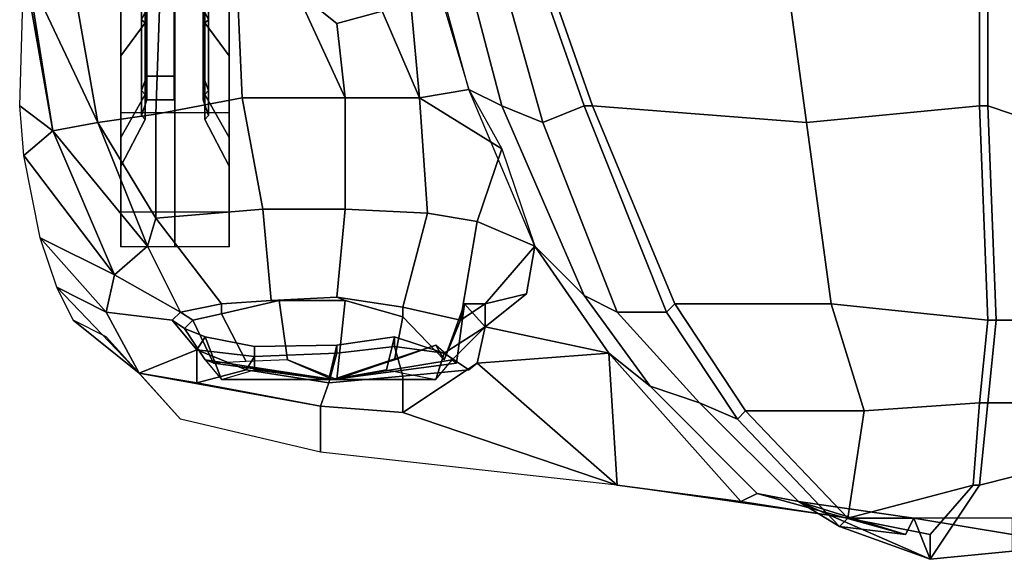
# Model space of a CAD drawing. Header units: inches. Extents: x -65076 to -46572, y -27630 to -20330.
# Tile 1 of 19: x -56010 to -54989, y -27029 to -26469. Entities that reach past the tile are written whole.
import ezdxf

# ---------------------------------------------------------------- set-up
doc = ezdxf.new("R2010")
doc.units = ezdxf.units.IN
doc.header["$MEASUREMENT"] = 0
doc.linetypes.add('ACAD_ISO07W100', pattern=[3, 0, -3])
doc.layers.get('0').update_dxf_attribs({"true_color": 0xc2ced6})
doc.layers.add('VOITURE', color=174, linetype='Continuous')

# ---------------------------------------------------------------- blocks, each defined once
blk = doc.blocks.new('F6')
at = {"linetype": 'Continuous'}
for points in [[(-24.606, -17.388, -19.474), (-24.617, -20.842, -16.019), (-24.617, -22.888, -19.081), (-24.606, -18.375, -20.95)], [(-24.606, -18.375, -24.435), (-24.617, -22.888, -26.304), (-24.617, -20.842, -29.366), (-24.606, -17.388, -25.911)], [(-25.454, -17.78, -13.973), (-25.61, -17.961, -13.538), (-25.61, -21.175, -15.686), (-25.454, -20.842, -16.019)], [(-23.583, -17.961, -13.538), (-23.739, -17.78, -13.973), (-23.739, -20.842, -16.019), (-23.583, -21.175, -15.686)], [(-25.61, -17.961, -13.538), (-25.504, -18.01, -13.42), (-25.504, -21.266, -15.596), (-25.61, -21.175, -15.686)], [(-25.61, -21.175, -29.699), (-25.504, -21.266, -29.789), (-25.504, -18.01, -31.965), (-25.61, -17.961, -31.847)], [(-23.689, -18.01, -13.42), (-23.583, -17.961, -13.538), (-23.583, -21.175, -15.686), (-23.689, -21.266, -15.596)], [(-23.689, -21.266, -29.789), (-23.583, -21.175, -29.699), (-23.583, -17.961, -31.847), (-23.689, -18.01, -31.965)], [(-14.681, -23.792, -4.192), (-15.681, -23.292, -5.192), (-17.056, -18.292, -3.817), (-16.181, -18.042, -1.442)], [(-13.431, -24.292, -3.192), (-14.681, -23.792, -4.192), (-16.181, -18.042, -1.442), (-15.181, -18.042, -0.692)], [(-13.431, -24.292, -3.192), (-15.181, -18.042, -0.692), (-13.931, -18.792, -0.192), (-12.181, -23.792, -2.942)], [(-24.606, -18.375, -20.95), (-24.617, -22.888, -19.081), (-24.617, -23.606, -22.692), (-24.606, -18.721, -22.692)], [(-24.606, -18.721, -22.692), (-24.617, -23.606, -22.692), (-24.617, -22.888, -26.304), (-24.606, -18.375, -24.435)], [(-26.241, -18.552, -12.111), (-26.241, -19.487, -9.852), (-26.241, -23.996, -12.865), (-26.241, -22.267, -14.594)], [(-26.241, -22.267, -30.791), (-26.241, -23.996, -32.52), (-26.241, -19.487, -35.533), (-26.241, -18.552, -33.274)], [(-22.952, -19.487, -9.852), (-22.952, -18.552, -12.111), (-22.952, -22.267, -14.594), (-22.952, -23.996, -12.865)], [(-22.952, -23.996, -32.52), (-22.952, -22.267, -30.791), (-22.952, -18.552, -33.274), (-22.952, -19.487, -35.533)], [(-11.931, -23.792, -3.442), (-12.181, -23.792, -2.942), (-13.931, -18.792, -0.192), (-13.681, -18.792, -0.692)], [(-0.181, -18.542, 0.558), (0.069, -18.542, 1.058), (0.069, -23.792, -1.192), (-0.181, -23.792, -1.692)], [(0.069, -18.542, 1.058), (0.819, -18.792, 1.558), (0.819, -24.042, -0.942), (0.069, -23.792, -1.192)], [(-28.306, -24.542, -9.817), (-29.306, -23.792, -11.567), (-29.181, -19.542, -9.567)], [(-28.306, -24.542, -9.817), (-29.181, -19.542, -9.567), (-29.056, -19.792, -8.192)], [(-26.241, -19.487, -9.852), (-24.597, -19.483, -9.862), (-24.597, -23.989, -12.872), (-26.241, -23.996, -12.865)], [(-26.241, -23.996, -32.52), (-24.597, -23.989, -32.513), (-24.597, -19.483, -35.523), (-26.241, -19.487, -35.533)], [(-24.597, -19.483, -9.862), (-22.952, -19.487, -9.852), (-22.952, -23.996, -12.865), (-24.597, -23.989, -12.872)], [(-24.597, -23.989, -32.513), (-22.952, -23.996, -32.52), (-22.952, -19.487, -35.533), (-24.597, -19.483, -35.523)], [(-26.931, -24.292, -7.942), (-28.306, -24.542, -9.817), (-29.056, -19.792, -8.192)], [(-26.931, -24.292, -7.942), (-29.056, -19.792, -8.192), (-27.681, -20.042, -6.817)], [(-25.181, -24.042, -6.442), (-26.931, -24.292, -7.942), (-27.681, -20.042, -6.817), (-25.056, -20.542, -5.442)], [(-19.431, -23.542, -4.567), (-22.556, -23.542, -4.817), (-22.681, -20.792, -4.442), (-20.931, -20.292, -4.442)], [(-19.431, -23.542, -4.567), (-20.931, -20.292, -4.442), (-19.681, -21.292, -4.192)], [(-20.931, -20.292, -4.442), (-18.306, -20.917, -4.192), (-19.681, -21.292, -4.192)], [(-22.556, -23.542, -4.817), (-25.181, -24.042, -6.442), (-25.056, -20.542, -5.442), (-22.681, -20.792, -4.442)], [(-25.454, -20.842, -16.019), (-25.61, -21.175, -15.686), (-25.61, -23.323, -18.901), (-25.454, -22.888, -19.081)], [(-25.454, -22.888, -26.304), (-25.61, -23.323, -26.484), (-25.61, -21.175, -29.699), (-25.454, -20.842, -29.366)], [(-24.617, -20.842, -16.019), (-25.454, -20.842, -16.019), (-25.454, -22.888, -19.081), (-24.617, -22.888, -19.081)], [(-24.617, -22.888, -26.304), (-25.454, -22.888, -26.304), (-25.454, -20.842, -29.366), (-24.617, -20.842, -29.366)], [(-23.583, -21.175, -15.686), (-23.739, -20.842, -16.019), (-23.739, -22.888, -19.081), (-23.583, -23.323, -18.901)], [(-23.583, -23.323, -26.484), (-23.739, -22.888, -26.304), (-23.739, -20.842, -29.366), (-23.583, -21.175, -29.699)], [(-17.181, -23.542, -4.942), (-18.306, -20.917, -4.192), (-17.431, -20.792, -4.442)], [(-15.681, -23.292, -5.192), (-17.181, -23.542, -4.942), (-17.431, -20.792, -4.442), (-16.431, -20.792, -4.567)], [(-25.61, -21.175, -15.686), (-25.504, -21.266, -15.596), (-25.504, -23.441, -18.852), (-25.61, -23.323, -18.901)], [(-25.61, -23.323, -26.484), (-25.504, -23.441, -26.533), (-25.504, -21.266, -29.789), (-25.61, -21.175, -29.699)], [(-23.689, -21.266, -15.596), (-23.583, -21.175, -15.686), (-23.583, -23.323, -18.901), (-23.689, -23.441, -18.852)], [(-23.689, -23.441, -26.533), (-23.583, -23.323, -26.484), (-23.583, -21.175, -29.699), (-23.689, -21.266, -29.789)], [(-17.181, -23.542, -4.942), (-19.431, -23.542, -4.567), (-19.681, -21.292, -4.192), (-18.306, -20.917, -4.192)], [(-26.241, -22.267, -14.594), (-26.241, -23.996, -12.865), (-26.241, -27.009, -17.374), (-26.241, -24.75, -18.31)], [(-26.241, -24.75, -27.075), (-26.241, -27.009, -28.011), (-26.241, -23.996, -32.52), (-26.241, -22.267, -30.791)], [(-22.952, -23.996, -12.865), (-22.952, -22.267, -14.594), (-22.952, -24.75, -18.31), (-22.952, -27.009, -17.374)], [(-22.952, -27.009, -28.011), (-22.952, -24.75, -27.075), (-22.952, -22.267, -30.791), (-22.952, -23.996, -32.52)], [(-25.454, -22.888, -19.081), (-25.61, -23.323, -18.901), (-25.61, -24.077, -22.692), (-25.454, -23.606, -22.692)], [(-25.454, -23.606, -22.692), (-25.61, -24.077, -22.692), (-25.61, -23.323, -26.484), (-25.454, -22.888, -26.304)], [(-24.617, -22.888, -19.081), (-25.454, -22.888, -19.081), (-25.454, -23.606, -22.692), (-24.617, -23.606, -22.692)], [(-24.617, -23.606, -22.692), (-25.454, -23.606, -22.692), (-25.454, -22.888, -26.304), (-24.617, -22.888, -26.304)], [(-23.583, -23.323, -18.901), (-23.739, -22.888, -19.081), (-23.739, -23.606, -22.692), (-23.583, -24.077, -22.692)], [(-23.583, -24.077, -22.692), (-23.739, -23.606, -22.692), (-23.739, -22.888, -26.304), (-23.583, -23.323, -26.484)], [(-14.681, -25.092, -6.692), (-17.181, -23.542, -4.942), (-15.681, -23.292, -5.192)], [(-12.181, -29.542, -8.692), (-13.681, -28.042, -9.442), (-15.681, -23.292, -5.192), (-14.681, -23.792, -4.192)], [(-25.61, -23.323, -18.901), (-25.504, -23.441, -18.852), (-25.504, -24.205, -22.692), (-25.61, -24.077, -22.692)], [(-25.61, -24.077, -22.692), (-25.504, -24.205, -22.692), (-25.504, -23.441, -26.533), (-25.61, -23.323, -26.484)], [(-21.931, -26.917, -6.192), (-25.181, -27.192, -7.567), (-25.181, -24.042, -6.442), (-22.556, -23.542, -4.817)], [(-23.689, -23.441, -18.852), (-23.583, -23.323, -18.901), (-23.583, -24.077, -22.692), (-23.689, -24.205, -22.692)], [(-23.689, -24.205, -22.692), (-23.583, -24.077, -22.692), (-23.583, -23.323, -26.484), (-23.689, -23.441, -26.533)], [(-19.431, -26.917, -5.692), (-21.931, -26.917, -6.192), (-22.556, -23.542, -4.817), (-19.431, -23.542, -4.567)], [(-16.931, -27.042, -6.192), (-19.431, -26.917, -5.692), (-19.431, -23.542, -4.567), (-17.181, -23.542, -4.942)], [(-14.681, -25.092, -6.692), (-15.431, -27.292, -7.692), (-16.931, -27.042, -6.192), (-17.181, -23.542, -4.942)], [(-29.181, -25.292, -13.692), (-29.306, -23.792, -11.567), (-28.306, -24.542, -9.817)], [(-11.181, -30.042, -7.692), (-12.181, -29.542, -8.692), (-14.681, -23.792, -4.192), (-13.431, -24.292, -3.192)], [(-11.181, -30.042, -7.692), (-13.431, -24.292, -3.192), (-12.181, -23.792, -2.942), (-9.681, -30.042, -6.692)], [(-9.431, -29.792, -7.192), (-9.681, -30.042, -6.692), (-12.181, -23.792, -2.942), (-11.931, -23.792, -3.442)], [(-0.181, -23.792, -1.692), (0.069, -23.792, -1.192), (0.319, -30.292, -5.942), (0.069, -30.292, -6.442)], [(0.069, -23.792, -1.192), (0.819, -24.042, -0.942), (0.819, -30.292, -5.942), (0.319, -30.292, -5.942)], [(-25.181, -27.192, -7.567), (-26.931, -24.292, -7.942), (-25.181, -24.042, -6.442)], [(-26.241, -23.996, -12.865), (-24.597, -23.989, -12.872), (-24.597, -26.999, -17.378), (-26.241, -27.009, -17.374)], [(-26.241, -27.009, -28.011), (-24.597, -26.999, -28.007), (-24.597, -23.989, -32.513), (-26.241, -23.996, -32.52)], [(-24.597, -23.989, -12.872), (-22.952, -23.996, -12.865), (-22.952, -27.009, -17.374), (-24.597, -26.999, -17.378)], [(-24.597, -26.999, -28.007), (-22.952, -27.009, -28.011), (-22.952, -23.996, -32.52), (-24.597, -23.989, -32.513)], [(-25.431, -28.042, -9.442), (-28.306, -24.542, -9.817), (-26.931, -24.292, -7.942)], [(-25.181, -27.192, -7.567), (-25.431, -28.042, -9.442), (-26.931, -24.292, -7.942)], [(-26.431, -28.917, -12.192), (-29.181, -25.292, -13.692), (-28.306, -24.542, -9.817)], [(-25.431, -28.042, -9.442), (-26.431, -28.917, -12.192), (-28.306, -24.542, -9.817)], [(-26.241, -24.75, -18.31), (-26.241, -27.009, -17.374), (-26.241, -28.067, -22.692), (-26.241, -25.622, -22.692)], [(-26.241, -25.622, -22.692), (-26.241, -28.067, -22.692), (-26.241, -27.009, -28.011), (-26.241, -24.75, -27.075)], [(-22.952, -27.009, -17.374), (-22.952, -24.75, -18.31), (-22.952, -25.622, -22.692), (-22.952, -28.067, -22.692)], [(-22.952, -28.067, -22.692), (-22.952, -25.622, -22.692), (-22.952, -24.75, -27.075), (-22.952, -27.009, -28.011)], [(-13.681, -28.042, -9.442), (-15.431, -27.292, -7.692), (-14.681, -25.092, -6.692)], [(-26.431, -28.917, -12.192), (-28.681, -27.792, -16.942), (-29.181, -25.292, -13.692)], [(-26.241, -27.009, -17.374), (-24.597, -26.999, -17.378), (-24.597, -28.057, -22.692), (-26.241, -28.067, -22.692)], [(-26.241, -28.067, -22.692), (-24.597, -28.057, -22.692), (-24.597, -26.999, -28.007), (-26.241, -27.009, -28.011)], [(-21.681, -29.692, -7.067), (-23.181, -29.792, -8.442), (-25.181, -27.192, -7.567), (-21.931, -26.917, -6.192)], [(-24.597, -26.999, -17.378), (-22.952, -27.009, -17.374), (-22.952, -28.067, -22.692), (-24.597, -28.057, -22.692)], [(-24.597, -28.057, -22.692), (-22.952, -28.067, -22.692), (-22.952, -27.009, -28.011), (-24.597, -26.999, -28.007)], [(-19.681, -29.592, -6.817), (-21.681, -29.692, -7.067), (-21.931, -26.917, -6.192), (-19.431, -26.917, -5.692)], [(-17.681, -29.892, -7.192), (-19.681, -29.592, -6.817), (-19.431, -26.917, -5.692), (-16.931, -27.042, -6.192)], [(-17.681, -29.892, -7.192), (-16.931, -27.042, -6.192), (-15.431, -27.292, -7.692), (-15.931, -30.292, -8.317)], [(-23.181, -29.792, -8.442), (-24.431, -30.042, -10.317), (-25.431, -28.042, -9.442), (-25.181, -27.192, -7.567)], [(-15.931, -30.292, -8.317), (-15.431, -27.292, -7.692), (-13.681, -28.042, -9.442), (-15.181, -29.792, -10.192)], [(-26.681, -30.042, -15.067), (-28.181, -29.292, -18.692), (-28.681, -27.792, -16.942)], [(-26.681, -30.042, -15.067), (-28.681, -27.792, -16.942), (-26.431, -28.917, -12.192)], [(-24.431, -30.042, -10.317), (-26.431, -28.917, -12.192), (-25.431, -28.042, -9.442)], [(-13.931, -29.492, -10.817), (-15.181, -29.792, -10.192), (-13.681, -28.042, -9.442)], [(-11.431, -31.292, -13.942), (-15.181, -30.492, -12.317), (-13.931, -29.492, -10.817), (-13.681, -28.042, -9.442)], [(-10.181, -32.292, -11.692), (-11.431, -31.292, -13.942), (-13.681, -28.042, -9.442), (-12.181, -29.542, -8.692)], [(-24.431, -30.042, -10.317), (-24.681, -30.292, -12.442), (-26.681, -30.042, -15.067), (-26.431, -28.917, -12.192)], [(-25.681, -31.892, -16.692), (-27.681, -30.292, -19.442), (-28.181, -29.292, -18.692)], [(-25.681, -31.892, -16.692), (-28.181, -29.292, -18.692), (-26.681, -30.042, -15.067)], [(-13.931, -29.492, -10.817), (-15.181, -30.492, -12.317), (-15.181, -29.792, -10.192)], [(-8.681, -32.792, -11.192), (-10.181, -32.292, -11.692), (-12.181, -29.542, -8.692), (-11.181, -30.042, -7.692)], [(-24.056, -30.292, -10.192), (-24.431, -30.042, -10.317), (-23.181, -29.792, -8.442), (-23.181, -30.092, -8.442)], [(-23.181, -30.092, -8.442), (-23.181, -29.792, -8.442), (-21.681, -29.692, -7.067), (-21.431, -29.692, -7.442)], [(-21.431, -29.692, -7.442), (-21.181, -31.492, -7.942), (-22.431, -31.542, -8.692), (-23.181, -30.092, -8.442)], [(-19.431, -29.692, -6.942), (-21.431, -29.692, -7.442), (-21.681, -29.692, -7.067), (-19.681, -29.592, -6.817)], [(-19.431, -29.692, -6.942), (-19.681, -32.092, -7.442), (-21.181, -31.492, -7.942), (-21.431, -29.692, -7.442)], [(-17.681, -30.192, -7.442), (-19.431, -29.692, -6.942), (-19.681, -29.592, -6.817), (-17.681, -29.892, -7.192)], [(-17.681, -30.192, -7.442), (-17.931, -31.492, -7.692), (-19.681, -32.092, -7.442), (-19.431, -29.692, -6.942)], [(-15.806, -29.792, -10.192), (-16.056, -31.592, -10.192), (-16.681, -31.042, -8.692), (-16.431, -31.492, -8.692)], [(-15.806, -29.792, -10.192), (-16.431, -31.492, -8.692), (-15.931, -30.292, -8.317), (-15.181, -29.792, -10.192)], [(-15.181, -30.492, -12.192), (-16.181, -31.492, -11.817), (-16.056, -31.592, -10.192), (-15.806, -29.792, -10.192)], [(-15.181, -29.792, -10.192), (-15.181, -30.492, -12.317), (-15.181, -30.492, -12.192), (-15.806, -29.792, -10.192)], [(-7.281, -33.042, -11.192), (-7.531, -33.292, -10.692), (-9.681, -30.042, -6.692), (-9.431, -29.792, -7.192)], [(-25.681, -31.892, -16.692), (-26.681, -30.042, -15.067), (-24.681, -30.292, -12.442), (-23.931, -31.192, -14.317)], [(-24.056, -30.292, -10.192), (-24.306, -30.542, -12.192), (-24.681, -30.292, -12.442), (-24.431, -30.042, -10.317)], [(-23.181, -30.092, -8.442), (-22.431, -31.542, -8.692), (-23.431, -31.592, -10.317), (-24.056, -30.292, -10.192)], [(-16.431, -31.492, -8.692), (-17.681, -30.192, -7.442), (-17.681, -29.892, -7.192), (-15.931, -30.292, -8.317)], [(-8.681, -32.792, -11.192), (-11.181, -30.042, -7.692), (-9.681, -30.042, -6.692), (-7.531, -33.292, -10.692)], [(-24.431, -33.292, -21.692), (-26.681, -30.792, -20.692), (-27.681, -30.292, -19.442), (-25.681, -31.892, -16.692)], [(-23.931, -31.192, -14.317), (-24.681, -30.292, -12.442), (-24.306, -30.542, -12.192), (-23.681, -30.792, -13.817)], [(-24.056, -30.292, -10.192), (-23.431, -31.592, -10.317), (-23.681, -31.492, -12.317), (-24.306, -30.542, -12.192)], [(-16.431, -31.492, -8.692), (-16.681, -31.042, -8.692), (-17.931, -31.492, -7.692), (-17.681, -30.192, -7.442)], [(0.069, -30.292, -6.442), (0.319, -30.292, -5.942), (0.069, -32.792, -8.692), (-0.181, -32.792, -9.192)], [(0.319, -30.292, -5.942), (0.819, -30.292, -5.942), (0.819, -32.792, -8.942), (0.069, -32.792, -8.692)], [(-24.306, -30.542, -12.192), (-23.681, -31.492, -12.317), (-23.181, -32.092, -13.942), (-23.681, -30.792, -13.817)], [(-16.431, -31.292, -14.317), (-16.681, -32.092, -13.817), (-16.181, -31.492, -11.817), (-15.181, -30.492, -12.192)], [(-15.181, -30.492, -12.317), (-15.431, -31.592, -14.192), (-15.681, -31.792, -14.192), (-16.431, -31.292, -14.192)], [(-16.431, -31.292, -14.192), (-16.431, -31.292, -14.317), (-15.181, -30.492, -12.192), (-15.181, -30.492, -12.317)], [(-11.431, -31.292, -13.942), (-15.431, -31.592, -14.192), (-15.181, -30.492, -12.317)], [(-22.181, -31.392, -15.567), (-23.931, -31.192, -14.317), (-23.681, -30.792, -13.817), (-22.181, -31.092, -15.317)], [(-23.681, -30.792, -13.817), (-23.181, -32.092, -13.942), (-22.181, -31.792, -15.192), (-22.181, -31.092, -15.317)], [(-19.681, -31.292, -16.192), (-22.181, -31.392, -15.567), (-22.181, -31.092, -15.317), (-19.681, -31.042, -16.067)], [(-22.181, -31.092, -15.317), (-22.181, -31.792, -15.192), (-19.931, -32.092, -16.192), (-19.681, -31.042, -16.067)], [(-19.681, -31.042, -16.067), (-19.931, -32.092, -16.192), (-18.181, -31.792, -15.192), (-17.931, -30.792, -15.442)], [(-16.681, -31.042, -8.692), (-19.806, -32.092, -11.817), (-17.931, -31.492, -7.692)], [(-19.806, -32.092, -11.817), (-16.056, -31.592, -10.192), (-16.681, -31.042, -8.692)], [(-19.806, -32.092, -11.817), (-16.681, -31.042, -8.692), (-17.931, -31.492, -7.692)], [(-19.681, -31.292, -16.192), (-19.681, -31.042, -16.067), (-17.931, -30.792, -15.442), (-17.931, -31.092, -15.692)], [(-17.931, -30.792, -15.442), (-18.181, -31.792, -15.192), (-16.681, -32.092, -13.817), (-16.431, -31.292, -14.317)], [(-16.431, -31.292, -14.192), (-17.931, -31.092, -15.692), (-17.931, -30.792, -15.442), (-16.431, -31.292, -14.317)], [(-23.931, -32.192, -15.817), (-25.681, -31.892, -16.692), (-23.931, -31.192, -14.317)], [(-23.931, -32.192, -15.817), (-23.931, -31.192, -14.317), (-22.431, -31.792, -15.692)], [(-22.431, -31.792, -15.692), (-23.931, -31.192, -14.317), (-22.181, -31.392, -15.567)], [(-19.931, -32.192, -16.192), (-22.431, -31.792, -15.692), (-22.181, -31.392, -15.567), (-19.681, -31.292, -16.192)], [(-19.931, -32.192, -16.192), (-19.681, -31.292, -16.192), (-17.931, -31.092, -15.692), (-17.681, -31.992, -15.692)], [(-15.681, -31.792, -14.192), (-17.681, -31.992, -15.692), (-17.931, -31.092, -15.692), (-16.431, -31.292, -14.192)], [(-11.181, -35.292, -23.192), (-15.431, -31.592, -14.192), (-11.431, -31.292, -13.942)], [(-11.181, -35.292, -23.192), (-11.431, -31.292, -13.942), (-7.431, -35.792, -19.442)], [(-6.931, -35.542, -18.192), (-7.431, -35.792, -19.442), (-11.431, -31.292, -13.942), (-10.181, -32.292, -11.692)], [(-19.806, -32.092, -11.817), (-23.431, -31.592, -10.317), (-23.681, -31.492, -12.317)], [(-19.806, -32.092, -11.817), (-23.681, -31.492, -12.317), (-23.181, -32.092, -13.942)], [(-19.806, -32.092, -11.817), (-21.181, -31.492, -7.942), (-22.431, -31.542, -8.692), (-23.431, -31.592, -10.317)], [(-19.806, -32.092, -11.817), (-19.681, -32.092, -7.442), (-21.181, -31.492, -7.942)], [(-19.806, -32.092, -11.817), (-17.931, -31.492, -7.692), (-19.681, -32.092, -7.442)], [(-19.806, -32.092, -11.817), (-16.681, -32.092, -13.817), (-16.181, -31.492, -11.817)], [(-19.806, -32.092, -11.817), (-16.181, -31.492, -11.817), (-16.056, -31.592, -10.192)], [(-11.181, -35.292, -23.192), (-17.681, -33.092, -16.442), (-15.431, -31.592, -14.192)], [(-15.431, -31.592, -14.192), (-17.681, -33.092, -16.442), (-17.681, -31.992, -15.692), (-15.681, -31.792, -14.192)], [(-20.181, -34.292, -22.817), (-24.431, -33.292, -21.692), (-25.681, -31.892, -16.692), (-20.181, -32.892, -16.442)], [(-20.181, -32.892, -16.442), (-25.681, -31.892, -16.692), (-23.931, -32.192, -15.817)], [(-20.181, -32.892, -16.442), (-23.931, -32.192, -15.817), (-22.431, -31.792, -15.692), (-19.931, -32.192, -16.192)], [(-19.806, -32.092, -11.817), (-23.181, -32.092, -13.942), (-22.181, -31.792, -15.192)], [(-19.806, -32.092, -11.817), (-22.181, -31.792, -15.192), (-19.931, -32.092, -16.192)], [(-19.806, -32.092, -11.817), (-19.931, -32.092, -16.192), (-18.181, -31.792, -15.192)], [(-19.806, -32.092, -11.817), (-18.181, -31.792, -15.192), (-16.681, -32.092, -13.817)], [(-17.681, -33.092, -16.442), (-20.181, -32.892, -16.442), (-19.931, -32.192, -16.192), (-17.681, -31.992, -15.692)], [(-5.681, -35.792, -16.942), (-6.931, -35.542, -18.192), (-10.181, -32.292, -11.692), (-8.681, -32.792, -11.192)], [(-5.681, -35.792, -16.942), (-8.681, -32.792, -11.192), (-7.531, -33.292, -10.692), (-4.431, -36.542, -15.442)], [(-0.181, -32.792, -9.192), (0.069, -32.792, -8.692), (-0.181, -35.292, -12.942), (-0.381, -35.292, -13.442)], [(0.069, -32.792, -8.692), (0.819, -32.792, -8.942), (0.819, -35.042, -13.192), (-0.181, -35.292, -12.942)], [(-11.181, -35.292, -23.192), (-20.181, -34.292, -22.817), (-20.181, -32.892, -16.442), (-17.681, -33.092, -16.442)], [(-4.181, -36.292, -15.942), (-4.431, -36.542, -15.442), (-7.531, -33.292, -10.692), (-7.281, -33.042, -11.192)], [(-0.181, -35.292, -12.942), (0.819, -35.042, -13.192), (0.819, -37.292, -19.442), (-1.681, -37.542, -16.692)], [(-11.181, -35.292, -23.192), (-7.431, -35.792, -19.442), (-4.181, -36.292, -22.692)], [(-6.931, -35.542, -18.192), (-2.431, -36.792, -21.442), (-4.181, -36.292, -22.692), (-7.431, -35.792, -19.442)], [(-6.931, -35.542, -18.192), (-5.681, -35.792, -16.942), (-2.431, -36.792, -21.442)], [(-0.381, -35.292, -13.442), (-1.681, -36.792, -17.192), (-4.181, -36.292, -15.942)], [(-0.381, -35.292, -13.442), (-0.181, -35.292, -12.942), (-1.681, -37.542, -16.692), (-1.681, -36.792, -17.192)], [(-5.681, -35.792, -16.942), (-4.431, -36.542, -15.442), (-2.431, -36.792, -21.442)], [(-1.681, -37.542, -16.692), (-2.181, -36.292, -18.692), (-5.681, -35.792, -16.942)], [(-1.681, -37.542, -16.692), (-5.681, -35.792, -16.942), (-4.431, -36.542, -15.442)], [(-5.681, -35.792, -16.942), (-2.181, -36.292, -18.692), (-2.431, -36.792, -21.442)], [(-4.431, -36.542, -15.442), (-1.681, -37.542, -16.692), (-2.181, -36.292, -18.692), (-2.431, -36.792, -21.442)], [(-1.681, -36.792, -17.192), (-1.681, -37.542, -16.692), (-4.431, -36.542, -15.442), (-4.181, -36.292, -15.942)], [(-2.181, -36.292, -18.692), (0.819, -36.792, -21.942), (0.819, -36.292, -23.192), (-4.181, -36.292, -22.692)], [(-2.181, -36.292, -18.692), (-4.181, -36.292, -22.692), (-2.431, -36.792, -21.442)], [(-1.681, -37.542, -16.692), (0.819, -37.292, -19.442), (0.819, -36.792, -21.942), (-2.181, -36.292, -18.692)]]:
    blk.add_3dface(points, dxfattribs=at)
at = {"color": 7, "linetype": 'Continuous'}
for points in [[(-25.504, -18.01, -13.42), (-26.241, -18.552, -12.111), (-26.241, -22.267, -14.594), (-25.504, -21.266, -15.596)], [(-25.504, -21.266, -29.789), (-26.241, -22.267, -30.791), (-26.241, -18.552, -33.274), (-25.504, -18.01, -31.965)], [(-22.952, -18.552, -12.111), (-23.689, -18.01, -13.42), (-23.689, -21.266, -15.596), (-22.952, -22.267, -14.594)], [(-22.952, -22.267, -30.791), (-23.689, -21.266, -29.789), (-23.689, -18.01, -31.965), (-22.952, -18.552, -33.274)], [(-25.504, -21.266, -15.596), (-26.241, -22.267, -14.594), (-26.241, -24.75, -18.31), (-25.504, -23.441, -18.852)], [(-25.504, -23.441, -26.533), (-26.241, -24.75, -27.075), (-26.241, -22.267, -30.791), (-25.504, -21.266, -29.789)], [(-22.952, -22.267, -14.594), (-23.689, -21.266, -15.596), (-23.689, -23.441, -18.852), (-22.952, -24.75, -18.31)], [(-22.952, -24.75, -27.075), (-23.689, -23.441, -26.533), (-23.689, -21.266, -29.789), (-22.952, -22.267, -30.791)], [(-25.504, -23.441, -18.852), (-26.241, -24.75, -18.31), (-26.241, -25.622, -22.692), (-25.504, -24.205, -22.692)], [(-25.504, -24.205, -22.692), (-26.241, -25.622, -22.692), (-26.241, -24.75, -27.075), (-25.504, -23.441, -26.533)], [(-22.952, -24.75, -18.31), (-23.689, -23.441, -18.852), (-23.689, -24.205, -22.692), (-22.952, -25.622, -22.692)], [(-22.952, -25.622, -22.692), (-23.689, -24.205, -22.692), (-23.689, -23.441, -26.533), (-22.952, -24.75, -27.075)]]:
    blk.add_3dface(points, dxfattribs=at)
at = {"color": 230, "linetype": 'Continuous'}
for points in [[(-11.931, -23.792, -3.442), (-13.681, -18.792, -0.692), (-6.181, -18.792, 0.808), (-5.431, -24.292, -1.692)], [(-6.181, -18.792, 0.808), (-0.181, -18.542, 0.558), (-0.181, -23.792, -1.692), (-5.431, -24.292, -1.692)], [(-9.431, -29.792, -7.192), (-11.931, -23.792, -3.442), (-5.431, -24.292, -1.692), (-4.681, -29.792, -5.942)], [(-5.431, -24.292, -1.692), (-0.181, -23.792, -1.692), (0.069, -30.292, -6.442), (-4.681, -29.792, -5.942)], [(-7.281, -33.042, -11.192), (-9.431, -29.792, -7.192), (-4.681, -29.792, -5.942), (-3.681, -33.042, -9.692)], [(-4.681, -29.792, -5.942), (0.069, -30.292, -6.442), (-0.181, -32.792, -9.192), (-3.681, -33.042, -9.692)], [(-3.681, -33.042, -9.692), (-0.181, -32.792, -9.192), (-0.381, -35.292, -13.442), (-4.181, -36.292, -15.942)], [(-3.681, -33.042, -9.692), (-4.181, -36.292, -15.942), (-7.281, -33.042, -11.192)]]:
    blk.add_3dface(points, dxfattribs=at)
blk = doc.blocks.new('A$C37A712A2')
at = {"color": 4, "xscale": 0.07, "yscale": 0.07, "zscale": 0.07}
blk.add_blockref('F6', (1.6642, -5.723, 2.584), dxfattribs=at)

msp = doc.modelspace()

# ---------------------------------------------------------------- block references
at = {"layer": 'VOITURE', "linetype": 'ACAD_ISO07W100', "lineweight": 100, "xscale": 488.3289430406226, "yscale": 488.3289430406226, "zscale": 488.3289430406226}
msp.add_blockref('A$C37A712A2', (-55821.2, -22950.9, 2988.9), dxfattribs=at)

doc.saveas('drawing.dxf')
